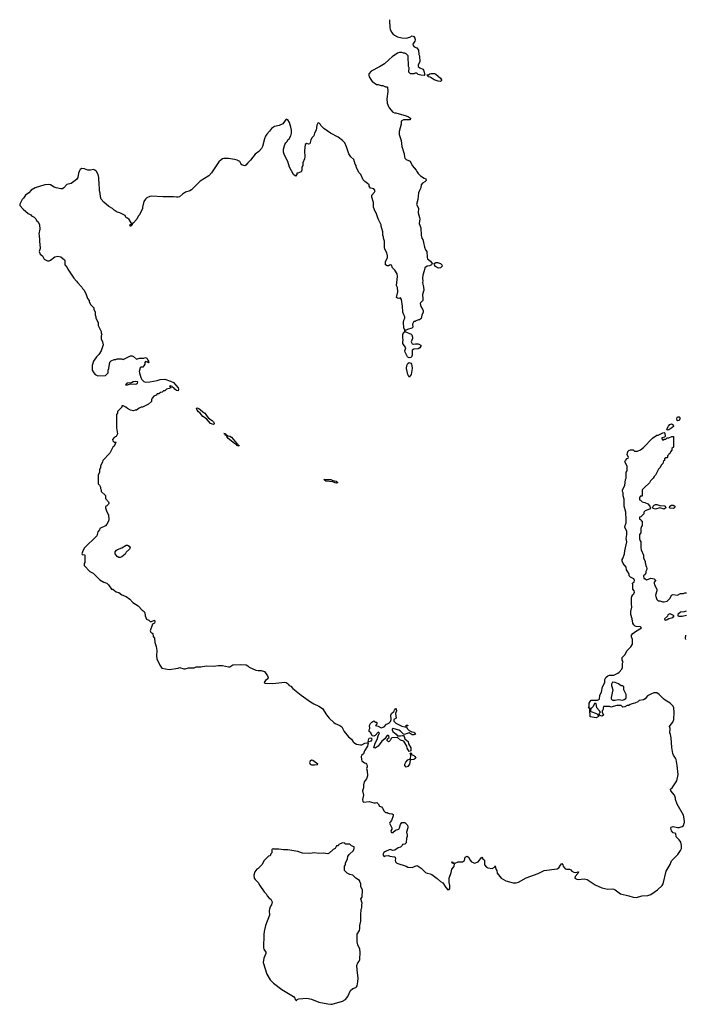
# Model space of a CAD drawing. Header units: inches. Extents: x 2386215 to 2556187, y 580866 to 760840.
# Tile 191 of 203: x 2475014 to 2483994, y 747546 to 760840. Entities that reach past the tile are written whole.
import ezdxf

# ---------------------------------------------------------------- set-up
doc = ezdxf.new("R2010")
doc.units = ezdxf.units.IN
doc.header["$MEASUREMENT"] = 0
for name, color, linetype in [('C4774', 7, 'Continuous'), ('C4775', 7, 'Continuous'), ('C4776', 7, 'Continuous'), ('C4784', 7, 'Continuous'), ('C4785', 7, 'Continuous'), ('C4786', 7, 'Continuous')]:
    doc.layers.add(name, color=color, linetype=linetype)

msp = doc.modelspace()

# ---------------------------------------------------------------- linework, layer by layer
at = {"layer": 'C4774', "color": 5, "elevation": 60}
msp.add_lwpolyline([(2479370, 749726), (2479318, 749702), (2479310, 749686), (2479290, 749686), (2479271, 749649), (2479245, 749635), (2479190, 749586), (2479170, 749578), (2479110, 749584), (2479050, 749581), (2478990, 749589), (2478930, 749582), (2478830, 749584), (2478767, 749607), (2478630, 749633), (2478573, 749633), (2478510, 749641), (2478442, 749642), (2478434, 749646), (2478418, 749642), (2478414, 749630), (2478414, 749590), (2478404, 749576), (2478394, 749550), (2478370, 749546), (2478312, 749488), (2478282, 749430), (2478230, 749378), (2478212, 749368), (2478186, 749334), (2478172, 749290), (2478178, 749250), (2478190, 749232), (2478232, 749190), (2478252, 749150), (2478310, 749062), (2478337, 749037), (2478352, 749010), (2478380, 748980), (2478404, 748964), (2478422, 748930), (2478411, 748890), (2478398, 748870), (2478385, 748830), (2478381, 748810), (2478385, 748750), (2478331, 748609), (2478311, 748530), (2478306, 748490), (2478303, 748310), (2478308, 748288), (2478336, 748250), (2478335, 748230), (2478307, 748170), (2478299, 748110), (2478350, 747952), (2478394, 747874), (2478438, 747830), (2478550, 747746), (2478706, 747650), (2478726, 747630), (2478732, 747612), (2478750, 747594), (2478758, 747610), (2478781, 747619), (2478890, 747627), (2478950, 747616), (2479050, 747574), (2479170, 747551), (2479210, 747546), (2479230, 747548), (2479370, 747587), (2479409, 747611), (2479439, 747650), (2479475, 747730), (2479510, 747758), (2479550, 747772), (2479558, 747782), (2479565, 747795), (2479577, 747850), (2479579, 747899), (2479566, 748010), (2479564, 748070), (2479575, 748105), (2479595, 748130), (2479602, 748150), (2479609, 748250), (2479601, 748290), (2479577, 748350), (2479569, 748390), (2479565, 748470), (2479569, 748491), (2479597, 748543), (2479604, 748570), (2479602, 748610), (2479615, 748670), (2479615, 748750), (2479622, 748830), (2479628, 748850), (2479628, 748890), (2479635, 748910), (2479618, 748970), (2479635, 748990), (2479638, 749090), (2479618, 749130), (2479615, 749170), (2479605, 749205), (2479597, 749217), (2479549, 749249), (2479510, 749288), (2479470, 749298), (2479430, 749318), (2479398, 749350), (2479398, 749410), (2479408, 749430), (2479408, 749452), (2479438, 749510), (2479440, 749540), (2479458, 749570), (2479516, 749624), (2479526, 749650), (2479526, 749670), (2479490, 749686), (2479467, 749707), (2479413, 749707), (2479406, 749710), (2479402, 749722)], close=True, dxfattribs=at)
msp.add_lwpolyline([(2480000, 749631), (2479950, 749608), (2479927, 749593), (2479912, 749570), (2479925, 749545), (2479930, 749542), (2479950, 749552), (2479990, 749556), (2480000, 749551)], dxfattribs=at)
at = {"layer": 'C4775', "color": 5, "elevation": 60}
for points in [[(2479777, 760000), (2479830, 759965), (2479850, 759965), (2479892, 759952), (2479911, 759951), (2479950, 759934), (2479970, 759934), (2479974, 759930), (2479982, 759870), (2479966, 759770), (2479970, 759714), (2479988, 759668), (2480000, 759652)], [(2480000, 757523), (2479990, 757518), (2479970, 757518), (2479949, 757529), (2479950, 757574), (2479974, 757626), (2479975, 757650), (2479968, 757690), (2479942, 757742), (2479936, 757764), (2479935, 757850), (2479922, 757890), (2479922, 757910), (2479915, 757930), (2479915, 757975), (2479889, 758050), (2479889, 758070), (2479882, 758090), (2479849, 758149), (2479822, 758230), (2479809, 758250), (2479789, 758309), (2479789, 758370), (2479765, 758445), (2479764, 758470), (2479801, 758510), (2479810, 758530), (2479790, 758556), (2479746, 758566), (2479729, 758590), (2479728, 758608), (2479708, 758628), (2479670, 758655), (2479650, 758678), (2479615, 758750), (2479595, 758770), (2479560, 758840), (2479555, 758870), (2479542, 758890), (2479522, 758950), (2479482, 758990), (2479455, 759030), (2479439, 759070), (2479425, 759125), (2479399, 759179), (2479369, 759209), (2479312, 759252), (2479208, 759310), (2479118, 759370), (2479078, 759410), (2479070, 759426), (2479050, 759446), (2479038, 759442), (2479024, 759416), (2479012, 759350), (2478990, 759306), (2478982, 759270), (2478962, 759250), (2478944, 759216), (2478930, 759166), (2478910, 759158), (2478890, 759168), (2478866, 759154), (2478858, 759070), (2478862, 758990), (2478857, 758963), (2478833, 758907), (2478832, 758870), (2478822, 758850), (2478822, 758810), (2478810, 758786), (2478766, 758766), (2478754, 758766), (2478752, 758748), (2478733, 758727), (2478709, 758749), (2478655, 758850), (2478630, 758926), (2478588, 759010), (2478575, 759050), (2478575, 759090), (2478590, 759154), (2478603, 759177), (2478618, 759190), (2478636, 759224), (2478650, 759232), (2478670, 759272), (2478679, 759310), (2478679, 759350), (2478673, 759390), (2478652, 759452), (2478630, 759488), (2478610, 759498), (2478565, 759435), (2478514, 759410), (2478450, 759399), (2478411, 759369), (2478385, 759335), (2478346, 759294), (2478331, 759269), (2478315, 759230), (2478291, 759130), (2478277, 759103), (2478242, 759058), (2478190, 759022), (2478130, 758942), (2478090, 758909), (2478063, 758877), (2478050, 758868), (2478010, 758879), (2477996, 758896), (2477984, 758924), (2477950, 758944), (2477910, 758954), (2477830, 758964), (2477770, 758964), (2477750, 758959), (2477730, 758949), (2477701, 758919), (2477601, 758770), (2477565, 758730), (2477450, 758659), (2477330, 758542), (2477311, 758529), (2477250, 758509), (2477210, 758485), (2477170, 758449), (2477150, 758443), (2477130, 758443), (2477090, 758449), (2476950, 758449), (2476790, 758457), (2476770, 758454), (2476730, 758435), (2476710, 758418), (2476690, 758386), (2476671, 758310), (2476671, 758290), (2476630, 758206), (2476610, 758186), (2476592, 758148), (2476570, 758126), (2476566, 758114), (2476550, 758098), (2476534, 758090), (2476532, 758070), (2476510, 758046), (2476498, 758070), (2476526, 758090), (2476516, 758096), (2476490, 758142), (2476470, 758158), (2476450, 758166), (2476435, 758195), (2476366, 758230), (2476330, 758242), (2476290, 758269), (2476268, 758290), (2476217, 758317), (2476150, 758375), (2476115, 758415), (2476102, 758450), (2476098, 758498), (2476089, 758530), (2476088, 758648), (2476082, 758670), (2476082, 758710), (2476074, 758750), (2476050, 758788), (2476026, 758810), (2476010, 758818), (2475970, 758809), (2475931, 758809), (2475890, 758824), (2475850, 758830), (2475830, 758817), (2475814, 758790), (2475806, 758766), (2475798, 758710), (2475780, 758680), (2475710, 758630), (2475650, 758615), (2475611, 758569), (2475590, 758558), (2475570, 758556), (2475508, 758568), (2475479, 758579), (2475430, 758610), (2475407, 758613), (2475352, 758610), (2475221, 758570), (2475170, 758536), (2475137, 758503), (2475091, 758470), (2475065, 758430), (2475045, 758410), (2475014, 758350), (2475014, 758330), (2475060, 758280), (2475130, 758222), (2475164, 758204), (2475172, 758192), (2475210, 758172), (2475231, 758151), (2475242, 758130), (2475262, 758110), (2475282, 758070), (2475285, 758010), (2475272, 757950), (2475278, 757930), (2475285, 757790), (2475291, 757770), (2475291, 757749), (2475278, 757710), (2475292, 757672), (2475322, 757650), (2475345, 757605), (2475390, 757582), (2475410, 757582), (2475430, 757592), (2475490, 757638), (2475530, 757645), (2475570, 757638), (2475618, 757598), (2475625, 757585), (2475625, 757530), (2475655, 757495), (2475665, 757470), (2475745, 757350), (2475782, 757310), (2475792, 757290), (2475852, 757230), (2475862, 757210), (2475882, 757190), (2475912, 757130), (2475930, 757074), (2475952, 757050), (2475953, 757033), (2475970, 756994), (2476012, 756950), (2476013, 756933), (2476032, 756890), (2476033, 756853), (2476042, 756830), (2476042, 756810), (2476072, 756750), (2476072, 756710), (2476112, 756630), (2476112, 756610), (2476122, 756590), (2476112, 756570), (2476112, 756530), (2476132, 756490), (2476138, 756450), (2476111, 756369), (2476080, 756320), (2476050, 756288), (2476011, 756229), (2475992, 756170), (2475992, 756110), (2476012, 756072), (2476034, 756050), (2476070, 756032), (2476170, 756034), (2476207, 756073), (2476208, 756108), (2476218, 756130), (2476230, 756214), (2476250, 756234), (2476290, 756252), (2476310, 756252), (2476330, 756262), (2476390, 756262), (2476410, 756254), (2476510, 756302), (2476530, 756302), (2476551, 756291), (2476590, 756258), (2476630, 756272), (2476690, 756272), (2476710, 756278), (2476731, 756270), (2476741, 756241), (2476751, 756230), (2476754, 756210), (2476750, 756206), (2476738, 756218), (2476710, 756226), (2476702, 756210), (2476702, 756190), (2476690, 756166), (2476674, 756150), (2476651, 756149), (2476641, 756139), (2476627, 756090), (2476628, 756070), (2476647, 756007), (2476663, 755983), (2476690, 755955), (2476710, 755946), (2476770, 755948), (2476870, 755967), (2476910, 755984), (2476970, 755986), (2477050, 755960), (2477090, 755939), (2477150, 755870), (2477157, 755850), (2477152, 755828), (2477130, 755835), (2477109, 755849), (2477094, 755870), (2477077, 755877), (2477070, 755888), (2477045, 755895), (2477034, 755890), (2477053, 755873), (2477051, 755869), (2477030, 755858), (2476994, 755850), (2476974, 755830), (2476953, 755827), (2476934, 755810), (2476913, 755807), (2476890, 755788), (2476870, 755786), (2476854, 755770), (2476825, 755755), (2476802, 755730), (2476793, 755707), (2476790, 755686), (2476750, 755648), (2476670, 755608), (2476653, 755607), (2476624, 755596), (2476590, 755568), (2476570, 755568), (2476550, 755558), (2476510, 755569), (2476469, 755589), (2476448, 755610), (2476410, 755628), (2476394, 755626), (2476390, 755606), (2476334, 755550), (2476332, 755528), (2476322, 755510), (2476318, 755470), (2476322, 755450), (2476322, 755330), (2476332, 755250), (2476314, 755210), (2476290, 755198), (2476265, 755170), (2476270, 755154), (2476290, 755134), (2476310, 755134), (2476314, 755130), (2476302, 755118), (2476302, 755110), (2476284, 755076), (2476270, 755066), (2476230, 754986), (2476134, 754890), (2476132, 754870), (2476102, 754810), (2476102, 754790), (2476092, 754770), (2476091, 754730), (2476072, 754688), (2476073, 754573), (2476090, 754554), (2476102, 754530), (2476102, 754510), (2476112, 754492), (2476114, 754470), (2476170, 754414), (2476173, 754373), (2476212, 754330), (2476217, 754317), (2476218, 754310), (2476210, 754298), (2476190, 754278), (2476172, 754268), (2476171, 754250), (2476183, 754210), (2476211, 754150), (2476216, 754090), (2476211, 754071), (2476191, 754029), (2476170, 754008), (2476094, 753970), (2476092, 753950), (2476070, 753926), (2476054, 753870), (2475890, 753708), (2475865, 753670), (2475854, 753630), (2475858, 753618), (2475890, 753614), (2475894, 753610), (2475894, 753510), (2475884, 753496), (2475882, 753470), (2475962, 753390), (2476006, 753366), (2476096, 753276), (2476150, 753245), (2476191, 753231), (2476211, 753210), (2476252, 753152), (2476270, 753151), (2476317, 753117), (2476350, 753106), (2476390, 753076), (2476452, 753050), (2476498, 753018), (2476542, 752970), (2476610, 752925), (2476667, 752867), (2476691, 752850), (2476702, 752830), (2476705, 752790), (2476725, 752745), (2476754, 752730), (2476773, 752713), (2476793, 752713), (2476834, 752730), (2476838, 752710), (2476831, 752690), (2476804, 752676), (2476776, 752590), (2476782, 752570), (2476812, 752550), (2476814, 752510), (2476832, 752490), (2476838, 752430), (2476857, 752377), (2476864, 752324), (2476858, 752250), (2476865, 752210), (2476904, 752124), (2476930, 752082), (2477030, 752068), (2477150, 752084), (2477170, 752091), (2477230, 752074), (2477246, 752074), (2477290, 752087), (2477370, 752087), (2477397, 752103), (2477457, 752103), (2477530, 752114), (2477630, 752110), (2477690, 752121), (2477750, 752120), (2477830, 752101), (2477850, 752104), (2477890, 752130), (2477987, 752133), (2478070, 752127), (2478090, 752117), (2478110, 752099), (2478198, 752058), (2478230, 752051), (2478271, 752051), (2478317, 752037), (2478359, 751979), (2478365, 751955), (2478362, 751938), (2478330, 751917), (2478311, 751890), (2478320, 751881), (2478430, 751878), (2478590, 751895), (2478610, 751890), (2478623, 751883), (2478638, 751870), (2478650, 751852), (2478670, 751842), (2478698, 751810), (2478810, 751721), (2478938, 751630), (2478983, 751603), (2479052, 751570), (2479098, 751538), (2479154, 751454), (2479190, 751411), (2479250, 751351), (2479270, 751336), (2479331, 751311), (2479358, 751290), (2479391, 751230), (2479450, 751159), (2479490, 751125), (2479511, 751091), (2479521, 751081), (2479560, 751060), (2479610, 751047), (2479630, 751051), (2479670, 751070), (2479703, 751077), (2479710, 751082), (2479714, 751074), (2479705, 751030), (2479664, 750970), (2479651, 750929), (2479628, 750910), (2479621, 750890), (2479625, 750850), (2479632, 750832), (2479666, 750806), (2479682, 750802), (2479694, 750790), (2479702, 750770), (2479702, 750750), (2479692, 750730), (2479700, 750700), (2479705, 750630), (2479691, 750590), (2479661, 750550), (2479651, 750510), (2479651, 750470), (2479639, 750430), (2479652, 750370), (2479641, 750310), (2479644, 750284), (2479653, 750273), (2479730, 750282), (2479790, 750265), (2479815, 750265), (2479832, 750272), (2479850, 750254), (2479870, 750222), (2479894, 750210), (2479910, 750194), (2479930, 750154), (2479950, 750134), (2479970, 750134), (2479985, 750125), (2480000, 750122)], [(2480000, 751096), (2479990, 751088), (2479968, 751110), (2479978, 751130), (2479998, 751150), (2479995, 751170), (2479990, 751174), (2479970, 751174), (2479965, 751170), (2479942, 751130), (2479900, 751100), (2479850, 751029), (2479810, 751004), (2479790, 751009), (2479810, 751070), (2479839, 751121), (2479849, 751171), (2479868, 751210), (2479850, 751222), (2479810, 751173), (2479790, 751166), (2479769, 751169), (2479750, 751209), (2479729, 751230), (2479729, 751251), (2479738, 751270), (2479735, 751310), (2479745, 751335), (2479763, 751357), (2479790, 751372), (2479810, 751354), (2479830, 751354), (2479832, 751350), (2479832, 751328), (2479814, 751310), (2479850, 751302), (2479890, 751279), (2479929, 751291), (2479962, 751330), (2479997, 751343), (2480000, 751346)]]:
    msp.add_lwpolyline(points, dxfattribs=at)
for points in [[(2476570, 755957), (2476546, 755950), (2476523, 755937), (2476470, 755933), (2476461, 755930), (2476458, 755922), (2476442, 755910), (2476470, 755908), (2476510, 755923), (2476570, 755920), (2476590, 755924), (2476605, 755930), (2476609, 755950)], [(2477630, 755373), (2477587, 755387), (2477532, 755452), (2477483, 755483), (2477450, 755529), (2477426, 755546), (2477408, 755568), (2477401, 755590), (2477404, 755596), (2477410, 755599), (2477430, 755592), (2477450, 755578), (2477483, 755543), (2477510, 755529), (2477526, 755510), (2477542, 755482), (2477561, 755461), (2477610, 755430), (2477629, 755410), (2477638, 755390), (2477638, 755382)], [(2477794, 755234), (2477806, 755234), (2477823, 755223), (2477850, 755217), (2477870, 755203), (2477940, 755120), (2477958, 755110), (2477961, 755101), (2477976, 755090), (2477970, 755081), (2477945, 755090), (2477939, 755099), (2477910, 755116), (2477825, 755185), (2477807, 755210), (2477804, 755224), (2477787, 755230), (2477789, 755249), (2477770, 755251), (2477790, 755250)], [(2479290, 754584), (2479270, 754587), (2479240, 754600), (2479146, 754610), (2479118, 754630), (2479212, 754630), (2479239, 754619), (2479283, 754610), (2479295, 754595), (2479306, 754590)], [(2476350, 753580), (2476330, 753590), (2476302, 753630), (2476304, 753656), (2476321, 753679), (2476333, 753687), (2476390, 753708), (2476450, 753747), (2476470, 753744), (2476491, 753730), (2476503, 753710), (2476496, 753690), (2476451, 753650), (2476436, 753624), (2476390, 753586), (2476370, 753580)], [(2479730, 751089), (2479716, 751096), (2479723, 751130), (2479730, 751137), (2479750, 751143), (2479763, 751130), (2479759, 751110), (2479750, 751099)], [(2478950, 750841), (2478934, 750830), (2478924, 750810), (2478931, 750790), (2478950, 750781), (2478990, 750779), (2479030, 750785), (2479035, 750790), (2478970, 750838)]]:
    msp.add_lwpolyline(points, close=True, dxfattribs=at)
at = {"layer": 'C4776', "color": 5, "elevation": 60}
msp.add_lwpolyline([(2480000, 760301), (2479937, 760243), (2479870, 760204), (2479754, 760146), (2479725, 760110), (2479725, 760090), (2479731, 760070), (2479750, 760032), (2479770, 760005), (2479777, 760000)], dxfattribs=at)
at = {"layer": 'C4784', "color": 5, "elevation": 60}
for points in [[(2480000, 749551), (2480007, 749547), (2480070, 749536), (2480078, 749530), (2480086, 749510), (2480081, 749490), (2480086, 749470), (2480102, 749450), (2480228, 749412), (2480250, 749398), (2480310, 749391), (2480370, 749418), (2480390, 749411), (2480430, 749385), (2480470, 749341), (2480490, 749326), (2480510, 749315), (2480550, 749307), (2480576, 749296), (2480645, 749245), (2480690, 749205), (2480724, 749184), (2480762, 749122), (2480790, 749092), (2480810, 749094), (2480818, 749110), (2480818, 749150), (2480809, 749190), (2480808, 749250), (2480834, 749326), (2480842, 749370), (2480870, 749402), (2480876, 749416), (2480878, 749438), (2480868, 749448), (2480848, 749450), (2480846, 749470), (2480854, 749470), (2480858, 749458), (2480890, 749452), (2480929, 749471), (2480990, 749471), (2481014, 749486), (2481026, 749534), (2481050, 749545), (2481071, 749531), (2481091, 749490), (2481110, 749471), (2481130, 749458), (2481150, 749452), (2481198, 749470), (2481250, 749534), (2481262, 749510), (2481283, 749490), (2481287, 749430), (2481310, 749399), (2481330, 749387), (2481390, 749379), (2481422, 749398), (2481430, 749414), (2481436, 749370), (2481451, 749350), (2481455, 749315), (2481511, 749250), (2481572, 749212), (2481670, 749186), (2481710, 749184), (2481744, 749196), (2481848, 749252), (2482009, 749310), (2482090, 749351), (2482266, 749374), (2482290, 749390), (2482310, 749426), (2482330, 749445), (2482341, 749430), (2482346, 749410), (2482375, 749375), (2482390, 749368), (2482430, 749371), (2482450, 749359), (2482463, 749343), (2482490, 749328), (2482515, 749325), (2482550, 749336), (2482553, 749333), (2482546, 749310), (2482507, 749270), (2482504, 749250), (2482530, 749233), (2482550, 749230), (2482630, 749239), (2482670, 749231), (2482780, 749160), (2482870, 749118), (2482950, 749102), (2483010, 749103), (2483030, 749099), (2483050, 749090), (2483119, 749039), (2483230, 749012), (2483290, 748990), (2483330, 748989), (2483410, 749012), (2483490, 749013), (2483529, 749030), (2483619, 749090), (2483684, 749150), (2483694, 749170), (2483735, 749345), (2483789, 749431), (2483810, 749482), (2483892, 749568), (2483930, 749622), (2483942, 749650), (2483942, 749690), (2483933, 749733), (2483910, 749768), (2483869, 749809), (2483866, 749850), (2483830, 749862), (2483806, 749886), (2483798, 749922), (2483798, 749930), (2483804, 749936), (2483830, 749946), (2483890, 749935), (2483910, 749935), (2483950, 749946), (2483970, 749962), (2483981, 749990), (2483982, 750000)], [(2480212, 750000), (2480242, 749970), (2480252, 749950), (2480251, 749930), (2480231, 749870), (2480242, 749830), (2480242, 749810), (2480233, 749787), (2480230, 749726), (2480212, 749708), (2480178, 749702), (2480174, 749690), (2480151, 749669), (2480121, 749659), (2480074, 749626), (2480050, 749622), (2480010, 749635), (2480000, 749631)], [(2480007, 750000), (2480002, 749990), (2480034, 749930), (2480034, 749910), (2480022, 749890), (2480025, 749870), (2480030, 749865), (2480050, 749865), (2480084, 749896), (2480128, 749912), (2480138, 749930), (2480150, 749974), (2480169, 750000)]]:
    msp.add_lwpolyline(points, dxfattribs=at)
at = {"layer": 'C4785', "color": 5, "elevation": 60}
for points in [[(2480000, 759652), (2480050, 759592), (2480070, 759581), (2480090, 759581), (2480230, 759543), (2480261, 759530), (2480286, 759510), (2480282, 759490), (2480191, 759489), (2480162, 759470), (2480162, 759430), (2480135, 759330), (2480135, 759290), (2480159, 759210), (2480171, 759130), (2480201, 759030), (2480205, 758990), (2480211, 758970), (2480230, 758951), (2480282, 758930), (2480311, 758870), (2480365, 758810), (2480371, 758790), (2480390, 758762), (2480422, 758730), (2480470, 758698), (2480492, 758690), (2480498, 758670), (2480478, 758650), (2480448, 758632), (2480431, 758610), (2480426, 758570), (2480406, 758534), (2480396, 758504), (2480385, 758410), (2480366, 758346), (2480393, 758293), (2480390, 758230), (2480410, 758170), (2480412, 758152), (2480403, 758090), (2480425, 758030), (2480430, 757930), (2480439, 757890), (2480451, 757870), (2480463, 757830), (2480475, 757770), (2480490, 757732), (2480505, 757710), (2480511, 757631), (2480518, 757610), (2480558, 757578), (2480578, 757550), (2480571, 757529), (2480544, 757516), (2480512, 757510), (2480478, 757490), (2480472, 757450), (2480451, 757390), (2480447, 757350), (2480451, 757310), (2480447, 757290), (2480462, 757230), (2480466, 757190), (2480448, 757130), (2480453, 757070), (2480451, 757050), (2480421, 757019), (2480418, 757010), (2480427, 756967), (2480450, 756931), (2480458, 756910), (2480456, 756890), (2480439, 756850), (2480430, 756806), (2480410, 756788), (2480393, 756787), (2480364, 756776), (2480350, 756766), (2480330, 756766), (2480312, 756730), (2480318, 756690), (2480304, 756676), (2480244, 756656), (2480226, 756646), (2480214, 756646), (2480212, 756630), (2480294, 756594), (2480303, 756583), (2480314, 756554), (2480314, 756534), (2480296, 756490), (2480310, 756465), (2480330, 756457), (2480356, 756464), (2480390, 756462), (2480424, 756444), (2480426, 756430), (2480412, 756408), (2480390, 756397), (2480330, 756392), (2480310, 756377), (2480307, 756367), (2480308, 756310), (2480300, 756290), (2480290, 756280), (2480270, 756273), (2480250, 756282), (2480244, 756290), (2480213, 756350), (2480211, 756370), (2480222, 756410), (2480182, 756470), (2480182, 756490), (2480189, 756511), (2480183, 756550), (2480185, 756595), (2480208, 756632), (2480209, 756650), (2480198, 756678), (2480193, 756750), (2480198, 756782), (2480211, 756810), (2480212, 756830), (2480196, 756856), (2480183, 756890), (2480179, 756970), (2480163, 757063), (2480150, 757086), (2480142, 757078), (2480130, 757075), (2480110, 757078), (2480098, 757090), (2480116, 757164), (2480110, 757226), (2480098, 757250), (2480112, 757372), (2480107, 757407), (2480076, 757456), (2480042, 757490), (2480030, 757526), (2480010, 757528), (2480000, 757523)], [(2483982, 750000), (2483983, 750010), (2483981, 750050), (2483970, 750098), (2483884, 750250), (2483862, 750310), (2483862, 750330), (2483849, 750370), (2483799, 750430), (2483795, 750450), (2483815, 750470), (2483880, 750561), (2483898, 750650), (2483886, 750770), (2483872, 750852), (2483864, 750870), (2483834, 750910), (2483826, 750930), (2483814, 751014), (2483803, 751143), (2483794, 751190), (2483785, 751210), (2483789, 751269), (2483783, 751297), (2483788, 751310), (2483827, 751353), (2483839, 751390), (2483844, 751490), (2483839, 751550), (2483829, 751570), (2483792, 751612), (2483724, 751650), (2483699, 751670), (2483642, 751730), (2483610, 751749), (2483570, 751749), (2483530, 751734), (2483485, 751710), (2483451, 751670), (2483430, 751655), (2483373, 751647), (2483354, 751630), (2483314, 751610), (2483290, 751609), (2483250, 751595), (2483230, 751582), (2483210, 751578), (2483180, 751560), (2483150, 751558), (2483130, 751578), (2483070, 751582), (2482990, 751558), (2482970, 751568), (2482890, 751566), (2482882, 751518), (2482873, 751507), (2482872, 751490), (2482892, 751450), (2482870, 751438), (2482847, 751447), (2482826, 751466), (2482848, 751490), (2482838, 751510), (2482802, 751550), (2482790, 751606), (2482770, 751606), (2482750, 751566), (2482730, 751546), (2482718, 751542), (2482714, 751510), (2482718, 751498), (2482794, 751470), (2482814, 751454), (2482822, 751430), (2482790, 751414), (2482710, 751426), (2482706, 751530), (2482702, 751542), (2482688, 751550), (2482698, 751562), (2482698, 751610), (2482710, 751634), (2482726, 751650), (2482810, 751652), (2482835, 751665), (2482840, 751720), (2482862, 751758), (2482878, 751830), (2482909, 751890), (2482907, 751930), (2482920, 751960), (2482950, 751982), (2482970, 751988), (2483030, 751991), (2483083, 752017), (2483102, 752030), (2483138, 752070), (2483148, 752092), (2483149, 752150), (2483158, 752170), (2483142, 752190), (2483144, 752230), (2483178, 752262), (2483210, 752322), (2483258, 752370), (2483282, 752410), (2483282, 752470), (2483266, 752506), (2483269, 752530), (2483286, 752550), (2483322, 752578), (2483404, 752630), (2483390, 752641), (2483330, 752645), (2483319, 752650), (2483298, 752670), (2483287, 752690), (2483277, 752750), (2483261, 752810), (2483259, 752850), (2483274, 752910), (2483269, 752951), (2483269, 753029), (2483273, 753050), (2483285, 753075), (2483301, 753090), (2483309, 753110), (2483302, 753130), (2483288, 753150), (2483288, 753210), (2483282, 753230), (2483302, 753250), (2483309, 753270), (2483299, 753290), (2483253, 753313), (2483235, 753330), (2483235, 753350), (2483229, 753370), (2483202, 753410), (2483197, 753450), (2483157, 753497), (2483142, 753530), (2483142, 753550), (2483153, 753567), (2483175, 753630), (2483179, 753670), (2483204, 753790), (2483197, 753837), (2483207, 753890), (2483205, 753930), (2483179, 753990), (2483181, 754010), (2483194, 754046), (2483197, 754090), (2483193, 754190), (2483169, 754270), (2483168, 754368), (2483158, 754410), (2483158, 754450), (2483148, 754470), (2483148, 754490), (2483178, 754550), (2483188, 754630), (2483198, 754650), (2483198, 754730), (2483208, 754750), (2483208, 754810), (2483178, 754870), (2483186, 754890), (2483210, 754914), (2483222, 754918), (2483226, 754930), (2483209, 754970), (2483215, 754985), (2483218, 755010), (2483230, 755022), (2483253, 755033), (2483290, 755034), (2483310, 755014), (2483350, 755012), (2483390, 755032), (2483430, 755065), (2483550, 755191), (2483610, 755232), (2483630, 755232), (2483690, 755263), (2483710, 755265), (2483718, 755258), (2483722, 755218), (2483718, 755202), (2483684, 755196), (2483674, 755190), (2483690, 755162), (2483710, 755174), (2483730, 755174), (2483748, 755192), (2483770, 755192), (2483812, 755212), (2483830, 755214), (2483834, 755210), (2483834, 755070), (2483814, 755050), (2483812, 755028), (2483793, 755007), (2483792, 754988), (2483778, 754982), (2483774, 754970), (2483754, 754950), (2483754, 754930), (2483750, 754926), (2483730, 754926), (2483714, 754910), (2483714, 754890), (2483698, 754882), (2483690, 754846), (2483672, 754828), (2483652, 754790), (2483632, 754770), (2483592, 754690), (2483572, 754670), (2483562, 754650), (2483525, 754615), (2483510, 754586), (2483440, 754520), (2483414, 754490), (2483412, 754408), (2483390, 754406), (2483374, 754390), (2483378, 754358), (2483390, 754354), (2483414, 754330), (2483450, 754322), (2483490, 754301), (2483516, 754270), (2483526, 754250), (2483510, 754229), (2483454, 754210), (2483434, 754190), (2483434, 754170), (2483393, 754127), (2483378, 754122), (2483374, 754110), (2483378, 754098), (2483393, 754093), (2483398, 754078), (2483414, 754070), (2483414, 754010), (2483404, 753996), (2483394, 753970), (2483394, 753910), (2483374, 753890), (2483374, 753830), (2483384, 753804), (2483394, 753790), (2483392, 753710), (2483400, 753680), (2483432, 753610), (2483432, 753570), (2483451, 753530), (2483452, 753512), (2483462, 753470), (2483472, 753450), (2483474, 753430), (2483472, 753408), (2483462, 753390), (2483462, 753370), (2483452, 753350), (2483432, 753330), (2483434, 753294), (2483446, 753294), (2483470, 753278), (2483496, 753284), (2483530, 753298), (2483572, 753292), (2483590, 753274), (2483592, 753270), (2483573, 753247), (2483572, 753230), (2483578, 753210), (2483612, 753150), (2483611, 753130), (2483591, 753070), (2483596, 753050), (2483611, 753011), (2483630, 752992), (2483650, 752992), (2483690, 752978), (2483710, 752978), (2483750, 752991), (2483788, 753030), (2483808, 753070), (2483830, 753078), (2483890, 753072), (2483930, 753092), (2483970, 753092), (2483990, 753102), (2484010, 753102)], [(2484004, 752856), (2483977, 752843), (2483930, 752842), (2483892, 752810), (2483894, 752790), (2483907, 752787), (2483952, 752788), (2484010, 752801)], [(2483998, 752530), (2483993, 752487), (2483998, 752470)], [(2480000, 751346), (2480018, 751362), (2480026, 751390), (2480019, 751450), (2480029, 751470), (2480060, 751500), (2480070, 751518), (2480090, 751538), (2480095, 751535), (2480096, 751510), (2480086, 751470), (2480094, 751410), (2480062, 751390), (2480062, 751370), (2480090, 751341), (2480170, 751301), (2480210, 751291), (2480227, 751293), (2480230, 751314), (2480250, 751314), (2480252, 751310), (2480238, 751302), (2480234, 751290), (2480242, 751270), (2480270, 751242), (2480304, 751224), (2480330, 751218), (2480342, 751210), (2480354, 751190), (2480337, 751183), (2480310, 751182), (2480270, 751209), (2480230, 751199), (2480207, 751187), (2480190, 751195), (2480153, 751233), (2480130, 751249), (2480052, 751268), (2480038, 751262), (2480038, 751250), (2480047, 751230), (2480093, 751193), (2480110, 751171), (2480150, 751171), (2480177, 751177), (2480193, 751173), (2480202, 751162), (2480211, 751130), (2480253, 751093), (2480261, 751061), (2480291, 751010), (2480290, 750966), (2480270, 750958), (2480242, 751002), (2480239, 751030), (2480197, 751097), (2480150, 751110), (2480110, 751149), (2480036, 751144), (2480025, 751135), (2480014, 751106), (2480000, 751096)], [(2480000, 750122), (2480037, 750117), (2480054, 750110), (2480052, 750090), (2480032, 750028), (2480010, 750006), (2480007, 750000)], [(2480169, 750000), (2480170, 750002), (2480210, 750002), (2480212, 750000)]]:
    msp.add_lwpolyline(points, dxfattribs=at)
for points in [[(2480665, 757485), (2480626, 757506), (2480609, 757530), (2480608, 757550), (2480630, 757561), (2480650, 757562), (2480690, 757549), (2480710, 757530), (2480714, 757510), (2480690, 757488)], [(2480270, 756015), (2480252, 756050), (2480234, 756130), (2480238, 756170), (2480244, 756190), (2480250, 756199), (2480270, 756210), (2480290, 756203), (2480299, 756190), (2480306, 756170), (2480309, 756130), (2480294, 756050)], [(2483890, 755422), (2483884, 755430), (2483879, 755450), (2483884, 755470), (2483890, 755476), (2483910, 755479), (2483919, 755470), (2483921, 755450), (2483910, 755429)], [(2483750, 755298), (2483744, 755310), (2483767, 755353), (2483787, 755373), (2483810, 755383), (2483831, 755371), (2483834, 755346), (2483813, 755327), (2483770, 755301)], [(2483710, 754233), (2483650, 754249), (2483590, 754233), (2483562, 754242), (2483555, 754250), (2483561, 754270), (2483574, 754286), (2483590, 754296), (2483610, 754296), (2483650, 754279), (2483714, 754274), (2483721, 754270), (2483730, 754249)], [(2483830, 754238), (2483790, 754245), (2483782, 754250), (2483784, 754270), (2483810, 754284), (2483830, 754284), (2483852, 754272), (2483850, 754249)], [(2483790, 752818), (2483784, 752816), (2483758, 752802), (2483753, 752787), (2483714, 752750), (2483718, 752738), (2483730, 752734), (2483750, 752742), (2483770, 752754), (2483826, 752770), (2483846, 752790)], [(2483010, 751893), (2482999, 751870), (2482999, 751850), (2483016, 751790), (2482992, 751690), (2482992, 751670), (2483010, 751652), (2483050, 751652), (2483090, 751662), (2483150, 751652), (2483170, 751662), (2483190, 751674), (2483198, 751690), (2483198, 751730), (2483166, 751790), (2483166, 751830), (2483150, 751846), (2483130, 751846), (2483093, 751873), (2483046, 751890)], [(2480230, 750749), (2480208, 750770), (2480209, 750790), (2480223, 750817), (2480250, 750845), (2480274, 750854), (2480286, 750854), (2480289, 750910), (2480282, 750930), (2480290, 750942), (2480298, 750930), (2480298, 750918), (2480330, 750903), (2480346, 750890), (2480358, 750870), (2480331, 750849), (2480292, 750848), (2480284, 750836), (2480271, 750789), (2480250, 750758)]]:
    msp.add_lwpolyline(points, close=True, dxfattribs=at)
at = {"layer": 'C4786', "color": 5, "elevation": 60}
msp.add_lwpolyline([(2480003, 760840), (2480005, 760825), (2480006, 760730), (2480011, 760710), (2480031, 760670), (2480046, 760650), (2480070, 760631), (2480110, 760610), (2480170, 760596), (2480230, 760590), (2480277, 760603), (2480310, 760621), (2480330, 760611), (2480346, 760590), (2480351, 760570), (2480346, 760550), (2480319, 760510), (2480321, 760490), (2480334, 760474), (2480370, 760458), (2480396, 760430), (2480398, 760370), (2480406, 760350), (2480412, 760270), (2480391, 760230), (2480392, 760210), (2480412, 760190), (2480451, 760171), (2480460, 760160), (2480472, 760130), (2480474, 760110), (2480474, 760090), (2480470, 760088), (2480426, 760090), (2480390, 760102), (2480370, 760118), (2480350, 760118), (2480330, 760109), (2480286, 760110), (2480266, 760130), (2480268, 760190), (2480258, 760210), (2480255, 760350), (2480230, 760378), (2480210, 760388), (2480190, 760389), (2480170, 760398), (2480136, 760396), (2480110, 760389), (2480041, 760339), (2480000, 760301)], dxfattribs=at)
msp.add_lwpolyline([(2480690, 760007), (2480658, 760010), (2480608, 760028), (2480550, 760062), (2480526, 760070), (2480522, 760082), (2480506, 760090), (2480510, 760094), (2480530, 760094), (2480546, 760110), (2480566, 760114), (2480610, 760113), (2480630, 760105), (2480693, 760050), (2480705, 760030), (2480703, 760017)], close=True, dxfattribs=at)

doc.saveas('drawing.dxf')
